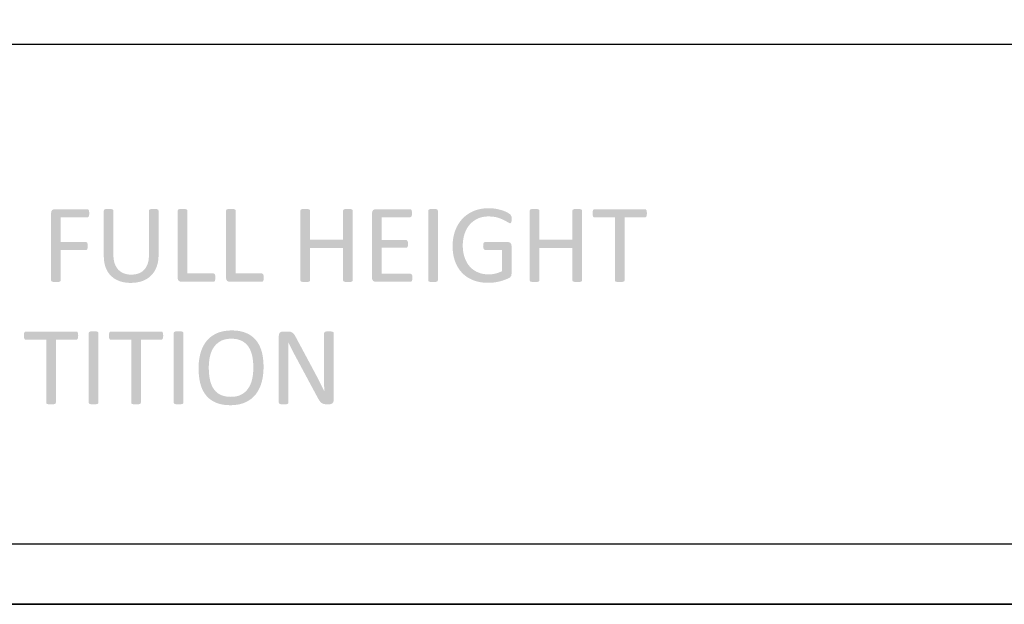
# Model space of a CAD drawing. Header units: millimetres. Extents: x 502444 to 745500, y -417645 to -375189.
# Tile 89 of 208: x 695856 to 698399, y -415327 to -413816. Entities that reach past the tile are written whole.
import ezdxf

# ---------------------------------------------------------------- set-up
doc = ezdxf.new("R2010")
doc.units = ezdxf.units.MM
doc.layers.add('PDF_Geometry', color=7, linetype='Continuous')
doc.layers.add('PDF_Solid Fills', color=7, linetype='Continuous')

msp = doc.modelspace()

# ---------------------------------------------------------------- hatches: boundary and pattern name
at = {"layer": 'PDF_Solid Fills', "lineweight": 25, "transparency": 33554559}
for points in [[(696030.69815, -414305.91604), (695946.27856, -414305.91604), (695944.38827, -414306.09695), (695940.04124, -414308.09193), (695937.85348, -414311.00411), (695936.99483, -414316.06923), (695936.99483, -414489.83061), (695937.575, -414491.71615), (695939.60664, -414493.16657), (695943.52224, -414494.03682), (695944.47371, -414494.18318), (695949.46948, -414494.47195), (695950.95576, -414494.45375), (695955.56124, -414494.03682), (695959.33337, -414493.16657), (695961.36396, -414491.71615), (695961.94413, -414489.83061), (695961.94413, -414411.65203), (696026.92601, -414411.65203), (696028.9566, -414410.92709), (696030.55259, -414409.04154), (696031.5684, -414405.85063), (696031.85849, -414401.20955), (696031.5684, -414396.13282), (696030.55259, -414393.08721), (696028.9566, -414391.34618), (696026.92601, -414390.91132), (695961.94413, -414390.91132), (695961.94413, -414327.09188), (696030.69815, -414327.09188), (696032.72874, -414326.51224), (696034.32367, -414324.6267), (696035.33949, -414321.43525), (696035.62958, -414316.64887), (696035.33949, -414311.71772), (696034.32367, -414308.38175), (696032.72874, -414306.49569)], [(696085.67163, -414305.04526), (696084.20117, -414305.0574), (696079.57987, -414305.33561), (696075.80879, -414306.20639), (696073.77715, -414307.65628), (696073.19698, -414309.68713), (696073.19698, -414426.15648), (696073.21702, -414428.33368), (696073.43538, -414433.54226), (696073.89318, -414438.55254), (696074.59255, -414443.36529), (696075.53031, -414447.97973), (696076.70963, -414452.39691), (696078.12945, -414456.61604), (696078.95646, -414458.72574), (696081.03662, -414463.29192), (696083.40054, -414467.55378), (696086.04926, -414471.51183), (696088.98174, -414475.16636), (696143.98265, -414475.03635), (696143.92463, -414475.03635), (696138.78224, -414474.82459), (696133.91094, -414474.19748), (696129.31075, -414473.15634), (696124.98059, -414471.70012), (696121.99326, -414470.44775), (696117.76331, -414468.12498), (696113.92366, -414465.30299), (696110.47536, -414461.98232), (696107.85616, -414458.90981), (696105.25069, -414455.01003), (696103.02917, -414450.66774), (696101.19268, -414445.88269), (696100.2507, -414442.68095), (696099.26652, -414438.22949), (696098.564, -414433.48399), (696098.14206, -414428.44444), (696098.00071, -414423.11086), (696098.00071, -414309.68713), (696097.42054, -414307.65628), (696095.53552, -414306.20639), (696091.61887, -414305.33561), (696090.68005, -414305.23883)], [(696202.29261, -414305.04526), (696201.00569, -414305.05528), (696196.34537, -414305.33561), (696192.42871, -414306.20639), (696190.39812, -414307.65628), (696189.81796, -414309.68713), (696189.81796, -414424.41624), (696189.76522, -414427.69787), (696189.44665, -414432.83974), (696188.84222, -414437.68097), (696187.94982, -414442.2221), (696186.77155, -414446.46233), (696185.32746, -414450.26163), (696183.17557, -414454.68936), (696180.6587, -414458.69277), (696177.77896, -414462.27267), (696175.70196, -414464.33517), (696171.98573, -414467.32909), (696167.89186, -414469.83198), (696163.4193, -414471.8449), (696163.04166, -414471.98361), (696158.69358, -414473.31932), (696154.06701, -414474.27316), (696149.16301, -414474.84516), (696143.98265, -414475.03635), (696088.98174, -414475.16636), (696092.19904, -414478.51735), (696093.41739, -414479.66239), (696097.04712, -414482.70985), (696100.93108, -414485.45325), (696105.0682, -414487.89312), (696109.45848, -414490.02945), (696114.10193, -414491.86119), (696118.21268, -414493.17211), (696122.73482, -414494.31899), (696127.41413, -414495.21061), (696132.2485, -414495.848), (696137.239, -414496.22986), (696142.38666, -414496.35749), (696144.33496, -414496.34193), (696149.51005, -414496.1365), (696154.50582, -414495.69583), (696159.32332, -414495.01836), (696163.96149, -414494.10539), (696168.4214, -414492.95613), (696172.70197, -414491.57085), (696175.36758, -414490.55397), (696179.8855, -414488.52391), (696184.13971, -414486.2043), (696188.13231, -414483.59381), (696191.86225, -414480.69324), (696195.32955, -414477.50206), (696197.31583, -414475.41504), (696200.32426, -414471.8122), (696203.06581, -414467.94117), (696205.54049, -414463.80458), (696207.74829, -414459.40058), (696209.69027, -414454.7305), (696210.29575, -414453.02428), (696211.61748, -414448.69149), (696212.6987, -414444.17515), (696213.54046, -414439.47447), (696214.14067, -414434.59052), (696214.50144, -414429.52276), (696214.62169, -414424.27093), (696214.62169, -414309.68713), (696214.04152, -414307.65628), (696212.01094, -414306.20639), (696208.23985, -414305.33561), (696207.30103, -414305.23883)], [(696276.55822, -414305.04526), (696275.31561, -414305.05528), (696270.61098, -414305.33561), (696266.69538, -414306.20639), (696264.66479, -414307.65628), (696264.08357, -414309.68713), (696264.08357, -414483.44851), (696264.73758, -414487.94243), (696267.12998, -414491.28103), (696268.88841, -414492.45323), (696273.3673, -414493.6017), (696356.33648, -414493.6017), (696358.65714, -414492.87675), (696360.25313, -414490.8459), (696361.12338, -414487.50994), (696361.41347, -414482.72356), (696361.12338, -414477.79188), (696360.25313, -414474.45592), (696358.65714, -414472.57037), (696356.33648, -414471.99021), (696289.03287, -414471.99021), (696289.03287, -414309.68713), (696288.4527, -414307.65628), (696286.42212, -414306.20639), (696282.65103, -414305.33561), (696281.60251, -414305.23039)], [(696401.44711, -414305.04526), (696400.2045, -414305.05528), (696395.49987, -414305.33561), (696391.58427, -414306.20639), (696389.55368, -414307.65628), (696388.97246, -414309.68713), (696388.97246, -414483.44851), (696389.62647, -414487.94243), (696392.01887, -414491.28103), (696393.7773, -414492.45323), (696398.25619, -414493.6017), (696481.22536, -414493.6017), (696483.54604, -414492.87675), (696485.14202, -414490.8459), (696486.01227, -414487.50994), (696486.30236, -414482.72356), (696486.01227, -414477.79188), (696485.14202, -414474.45592), (696483.54604, -414472.57037), (696481.22536, -414471.99021), (696413.92176, -414471.99021), (696413.92176, -414309.68713), (696413.34159, -414307.65628), (696411.31101, -414306.20639), (696407.53992, -414305.33561), (696406.4914, -414305.23039)], [(696593.49404, -414305.04526), (696592.4624, -414305.05239), (696587.5468, -414305.33561), (696583.63119, -414306.20639), (696581.60061, -414307.65628), (696581.01939, -414309.68713), (696581.01939, -414489.83061), (696581.60061, -414491.86119), (696583.63119, -414493.16657), (696587.5468, -414494.03682), (696588.33055, -414494.16024), (696593.49404, -414494.47195), (696594.72083, -414494.45902), (696599.58685, -414494.03682), (696603.35793, -414493.16657), (696605.38852, -414491.86119), (696605.96868, -414489.83061), (696605.96868, -414406.57583), (696691.4041, -414406.57583), (696605.96868, -414384.81957), (696605.96868, -414309.68713), (696605.38852, -414307.65628), (696603.35793, -414306.20639), (696599.58685, -414305.33561), (696598.70499, -414305.24463)], [(696703.87769, -414305.04526), (696702.62453, -414305.05449), (696697.78594, -414305.33561), (696694.01485, -414306.20639), (696691.98427, -414307.65628), (696691.4041, -414309.68713), (696691.4041, -414384.81957), (696605.96868, -414384.81957), (696691.4041, -414406.57583), (696691.4041, -414489.83061), (696691.98427, -414491.86119), (696694.01485, -414493.16657), (696697.78594, -414494.03682), (696698.63825, -414494.17554), (696703.87769, -414494.47195), (696704.92621, -414494.4614), (696709.82494, -414494.03682), (696713.59602, -414493.16657), (696715.6266, -414491.86119), (696716.20783, -414489.83061), (696716.20783, -414309.68713), (696715.6266, -414307.65628), (696713.59602, -414306.20639), (696709.82494, -414305.33561), (696709.05384, -414305.25439)], [(696864.45002, -414305.91604), (696775.38804, -414305.91604), (696773.61484, -414306.07532), (696769.15071, -414308.09193), (696767.00726, -414310.89942), (696766.10536, -414316.06923), (696766.10536, -414483.44851), (696766.72034, -414487.83088), (696769.15071, -414491.28103), (696770.8005, -414492.39416), (696775.38804, -414493.6017), (696865.46479, -414493.6017), (696867.64094, -414493.02153), (696869.23588, -414491.13598), (696870.2517, -414487.80003), (696870.54178, -414483.30373), (696870.2517, -414478.37231), (696869.23588, -414475.18139), (696867.64094, -414473.44062), (696865.46479, -414472.86046), (696791.05361, -414472.86046), (696791.05361, -414405.70558), (696854.00596, -414405.70558), (696856.18212, -414405.12542), (696857.77705, -414403.53022), (696858.6473, -414400.48408), (696858.93738, -414395.98805), (696858.6473, -414391.20114), (696857.77705, -414388.01022), (696856.18212, -414386.12468), (696854.00596, -414385.54451), (696791.05361, -414385.54451), (696791.05361, -414326.65702), (696864.45002, -414326.65702), (696866.62512, -414326.07712), (696868.07554, -414324.19157), (696869.09136, -414321.00039), (696869.38145, -414316.50409), (696869.09136, -414311.57267), (696868.07554, -414308.38175), (696866.62512, -414306.49569)], [(696936.10489, -414489.83061), (696935.52472, -414491.86119), (696933.49414, -414493.16657), (696929.72199, -414494.03682), (696924.83804, -414494.45929), (696923.63024, -414494.47195), (696918.45198, -414494.15813), (696917.683, -414494.03682), (696913.76634, -414493.16657), (696911.73576, -414491.86119), (696911.15559, -414489.83061), (696911.15559, -414309.68713), (696911.88132, -414307.65628), (696914.05642, -414306.20639), (696917.97308, -414305.33561), (696923.63024, -414305.04526), (696928.85596, -414305.24595), (696929.72199, -414305.33561), (696933.49414, -414306.20639), (696935.52472, -414307.65628), (696936.10489, -414309.68713)], [(697067.52013, -414303.30503), (697063.68786, -414303.36463), (697058.42627, -414303.64838), (697053.29127, -414304.1671), (697048.28284, -414304.91868), (697043.401, -414305.90523), (697038.64679, -414307.1249), (697034.01811, -414308.57875), (697029.51707, -414310.2673), (697028.99387, -414310.48433), (697024.2597, -414312.6204), (697019.72596, -414314.98037), (697015.39264, -414317.56369), (697011.26079, -414320.3717), (697007.33042, -414323.40307), (697003.60048, -414326.6586), (697000.072, -414330.13802), (696999.20808, -414331.04572), (696995.97286, -414334.71791), (696992.95177, -414338.59396), (696990.14587, -414342.67412), (696987.55411, -414346.95786), (696985.17859, -414351.44545), (696983.01614, -414356.13689), (696981.06995, -414361.03219), (696980.77354, -414361.83044), (696979.24612, -414366.34916), (696977.92122, -414370.99339), (696976.79992, -414375.76289), (696975.88326, -414380.65924), (696975.17018, -414385.68059), (696974.66069, -414390.82772), (696974.35478, -414396.10065), (696974.25246, -414401.49937), (696974.32419, -414406.05158), (696974.59634, -414411.35061), (696975.07102, -414416.51753), (696975.74929, -414421.55285), (696976.63009, -414426.45553), (696977.71342, -414431.22608), (696979.00033, -414435.86478), (696980.48978, -414440.37057), (696982.37585, -414445.2147), (696984.50454, -414449.89164), (696986.86529, -414454.36658), (696989.45706, -414458.63977), (696992.28089, -414462.71149), (696995.33573, -414466.58147), (696998.62159, -414470.24971), (697001.91377, -414473.53319), (697005.61946, -414476.77843), (697067.37562, -414474.45592), (697064.98955, -414474.42321), (697059.76698, -414474.10808), (697054.71109, -414473.46093), (697049.82187, -414472.4815), (697045.09825, -414471.16927), (697040.5413, -414469.52423), (697039.84404, -414469.24101), (697035.2217, -414467.09782), (697030.86306, -414464.60441), (697026.76708, -414461.76001), (697022.93376, -414458.5654), (697019.36309, -414455.02032), (697017.94221, -414453.42433), (697014.94222, -414449.63109), (697012.20594, -414445.54434), (697009.73442, -414441.16408), (697007.52663, -414436.49084), (697005.58359, -414431.52328), (697004.91904, -414429.61796), (697003.57094, -414425.10716), (697002.46757, -414420.40069), (697001.60998, -414415.49801), (697000.99711, -414410.39966), (697000.63002, -414405.10458), (697000.5066, -414399.61383), (697000.5066, -414399.5334), (697000.63952, -414394.24623), (697001.0277, -414389.08749), (697001.67327, -414384.05691), (697002.57516, -414379.15476), (697003.73339, -414374.38025), (697005.149, -414369.73469), (697005.86946, -414367.6242), (697007.78295, -414362.77506), (697009.97282, -414358.18304), (697012.44011, -414353.84761), (697015.18272, -414349.76929), (697018.20276, -414345.94784), (697018.9633, -414345.07574), (697022.43692, -414341.48108), (697026.18691, -414338.20419), (697030.21222, -414335.24586), (697034.51389, -414332.60505), (697039.09088, -414330.28333), (697042.13096, -414328.99298), (697046.69846, -414327.42073), (697051.46321, -414326.19842), (697056.42522, -414325.32475), (697061.58449, -414324.80128), (697066.93996, -414324.6267), (697126.26575, -414324.33635), (697123.65499, -414319.98483), (697121.66133, -414318.29285), (697116.8375, -414315.05367), (697114.15502, -414313.61724), (697109.6371, -414311.53839), (697104.50842, -414309.54183), (697102.61708, -414308.93186), (697097.98418, -414307.5864), (697093.00635, -414306.33904), (697087.68252, -414305.19057), (697087.65615, -414305.1853), (697082.86608, -414304.36278), (697077.91356, -414303.77496), (697072.7986, -414303.42264)], [(697185.88161, -414305.04526), (697184.84997, -414305.05239), (697179.93437, -414305.33561), (697176.01771, -414306.20639), (697173.98713, -414307.65628), (697173.40696, -414309.68713), (697173.40696, -414489.83061), (697173.98713, -414491.86119), (697176.01771, -414493.16657), (697179.93437, -414494.03682), (697180.71812, -414494.16024), (697185.88161, -414494.47195), (697187.1084, -414494.45902), (697191.97336, -414494.03682), (697195.74551, -414493.16657), (697197.77609, -414491.86119), (697198.35626, -414489.83061), (697198.35626, -414406.57583), (697283.79062, -414406.57583), (697198.35626, -414384.81957), (697198.35626, -414309.68713), (697197.77609, -414307.65628), (697195.74551, -414306.20639), (697191.97336, -414305.33561), (697191.09257, -414305.24463)], [(697296.26421, -414305.04526), (697295.01211, -414305.05449), (697290.17245, -414305.33561), (697286.40137, -414306.20639), (697284.37078, -414307.65628), (697283.79062, -414309.68713), (697283.79062, -414384.81957), (697198.35626, -414384.81957), (697283.79062, -414406.57583), (697283.79062, -414489.83061), (697284.37078, -414491.86119), (697286.40137, -414493.16657), (697290.17245, -414494.03682), (697291.02477, -414494.17554), (697296.26421, -414494.47195), (697297.31273, -414494.4614), (697302.21145, -414494.03682), (697305.98359, -414493.16657), (697308.01418, -414491.86119), (697308.59434, -414489.83061), (697308.59434, -414309.68713), (697308.01418, -414307.65628), (697305.98359, -414306.20639), (697302.21145, -414305.33561), (697301.44141, -414305.25439)], [(697471.19621, -414305.91604), (697340.65016, -414305.91604), (697338.61958, -414306.49569), (697337.02359, -414308.38175), (697336.15334, -414311.71772), (697335.71874, -414316.64887), (697336.15334, -414321.43525), (697337.02359, -414324.6267), (697338.61958, -414326.51224), (697340.65016, -414327.09188), (697393.44853, -414327.09188), (697393.44853, -414489.83061), (697394.0287, -414491.86119), (697396.05929, -414493.16657), (697399.97594, -414494.03682), (697400.69957, -414494.15207), (697405.92318, -414494.47195), (697407.07402, -414494.46008), (697412.01494, -414494.03682), (697415.78708, -414493.16657), (697417.81766, -414491.86119), (697418.39783, -414489.83061), (697418.39783, -414327.09188), (697471.19621, -414327.09188), (697473.37236, -414326.51224), (697474.96729, -414324.6267), (697475.83754, -414321.43525), (697476.12763, -414316.64887), (697475.83754, -414311.71772), (697474.96729, -414308.38175), (697473.37236, -414306.49569)], [(697126.26575, -414324.33635), (697066.93996, -414324.6267), (697069.91569, -414324.66335), (697075.33867, -414324.93893), (697080.42199, -414325.48376), (697085.16565, -414326.29863), (697089.56859, -414327.38223), (697091.88715, -414328.08106), (697096.97363, -414329.78017), (697101.61602, -414331.57763), (697105.81327, -414333.47398), (697108.27634, -414334.70631), (697112.93878, -414337.23162), (697116.69298, -414339.56626), (697118.42716, -414340.68124), (697122.49466, -414342.3218), (697124.38073, -414341.74163), (697125.83115, -414339.71078), (697126.7014, -414336.22977), (697126.99148, -414331.4434), (697126.92819, -414328.89805)], [(697117.70775, -414390.91132), (697058.09188, -414390.91132), (697055.91679, -414391.49096), (697054.46531, -414393.23173), (697053.45055, -414396.42317), (697053.16047, -414401.20955), (697053.33029, -414404.62252), (697054.46531, -414408.8965), (697058.09188, -414411.36221), (697101.60758, -414411.36221), (697101.60758, -414466.04376), (697099.36181, -414467.21358), (697094.78693, -414469.25657), (697090.02323, -414470.94538), (697085.07177, -414472.28003), (697082.36924, -414472.8863), (697077.32495, -414473.75866), (697072.32708, -414474.28134), (697067.37562, -414474.45592), (697005.61946, -414476.77843), (697009.54772, -414479.78343), (697013.69855, -414482.5474), (697018.07196, -414485.0706), (697022.66794, -414487.35303), (697027.48649, -414489.39548), (697031.34934, -414490.82691), (697035.90207, -414492.25571), (697040.60354, -414493.46483), (697045.45585, -414494.45428), (697050.45688, -414495.22326), (697055.60877, -414495.77284), (697060.90939, -414496.10248), (697066.35979, -414496.21271), (697070.57708, -414496.1365), (697075.63086, -414495.84721), (697080.72051, -414495.34193), (697085.14244, -414494.72854), (697090.12871, -414493.83508), (697095.08018, -414492.73145), (697099.25949, -414491.6344), (697104.11391, -414490.16975), (697108.85967, -414488.52523), (697110.72254, -414487.82402), (697115.6835, -414485.80082), (697119.73833, -414483.88416), (697122.20457, -414482.46038), (697125.25098, -414479.09778), (697125.8227, -414477.65369), (697126.55583, -414472.57037), (697126.55583, -414401.06425), (697125.83115, -414396.42317), (697123.80056, -414393.23173), (697120.89867, -414391.49096)], [(696002.12229, -414622.06151), (695871.57729, -414622.06151), (695869.54671, -414622.64168), (695867.95072, -414624.52722), (695867.08047, -414627.86319), (695866.64587, -414632.79487), (695867.08047, -414637.58125), (695867.95072, -414640.77217), (695869.54671, -414642.65771), (695871.57729, -414643.23788), (695924.37567, -414643.23788), (695924.37567, -414805.97661), (695924.95583, -414808.00693), (695926.98642, -414809.31204), (695930.90308, -414810.18282), (695931.6267, -414810.29754), (695936.85032, -414810.61768), (695938.0001, -414810.60608), (695942.94207, -414810.18282), (695946.71316, -414809.31204), (695948.74375, -414808.00693), (695949.32391, -414805.97661), (695949.32391, -414643.23788), (696002.12229, -414643.23788), (696004.29844, -414642.65771), (696005.89337, -414640.77217), (696006.76362, -414637.58125), (696007.05371, -414632.79487), (696006.76362, -414627.86319), (696005.89337, -414624.52722), (696004.29844, -414622.64168)], [(696059.1274, -414805.97661), (696058.54723, -414808.00693), (696056.51665, -414809.31204), (696052.74556, -414810.18282), (696047.86161, -414810.60476), (696046.6538, -414810.61768), (696041.4745, -414810.30413), (696040.70656, -414810.18282), (696036.78991, -414809.31204), (696034.75933, -414808.00693), (696034.17916, -414805.97661), (696034.17916, -414625.83286), (696034.90384, -414623.80175), (696037.07999, -414622.35186), (696040.99665, -414621.48108), (696046.6538, -414621.19126), (696051.87847, -414621.39168), (696052.74556, -414621.48108), (696056.51665, -414622.35186), (696058.54723, -414623.80175), (696059.1274, -414625.83286)], [(696221.72926, -414622.06151), (696091.18427, -414622.06151), (696089.15369, -414622.64168), (696087.5577, -414624.52722), (696086.68745, -414627.86319), (696086.25285, -414632.79487), (696086.68745, -414637.58125), (696087.5577, -414640.77217), (696089.15369, -414642.65771), (696091.18427, -414643.23788), (696143.98265, -414643.23788), (696143.98265, -414805.97661), (696144.56281, -414808.00693), (696146.5934, -414809.31204), (696150.51005, -414810.18282), (696151.23368, -414810.29754), (696156.4573, -414810.61768), (696157.60708, -414810.60608), (696162.54905, -414810.18282), (696166.32013, -414809.31204), (696168.35072, -414808.00693), (696168.93089, -414805.97661), (696168.93089, -414643.23788), (696221.72926, -414643.23788), (696223.90541, -414642.65771), (696225.50035, -414640.77217), (696226.3706, -414637.58125), (696226.66068, -414632.79487), (696226.3706, -414627.86319), (696225.50035, -414624.52722), (696223.90541, -414622.64168)], [(696278.73438, -414805.97661), (696278.15421, -414808.00693), (696276.12362, -414809.31204), (696272.35148, -414810.18282), (696267.46753, -414810.60476), (696266.25973, -414810.61768), (696261.08147, -414810.30413), (696260.31249, -414810.18282), (696256.39583, -414809.31204), (696254.36525, -414808.00693), (696253.78508, -414805.97661), (696253.78508, -414625.83286), (696254.51081, -414623.80175), (696256.68591, -414622.35186), (696260.60257, -414621.48108), (696266.25973, -414621.19126), (696271.48545, -414621.39168), (696272.35148, -414621.48108), (696276.12362, -414622.35186), (696278.15421, -414623.80175), (696278.73438, -414625.83286)], [(696403.91335, -414619.30572), (696399.79943, -414619.3698), (696394.48405, -414619.65409), (696389.34799, -414620.16463), (696384.3902, -414620.90276), (696379.61067, -414621.86742), (696375.01048, -414623.05861), (696370.58855, -414624.47765), (696366.34489, -414626.12295), (696362.7373, -414627.78671), (696358.28056, -414630.15669), (696354.05906, -414632.77272), (696350.07067, -414635.63558), (696346.31646, -414638.74475), (696402.46293, -414640.62686), (696406.12537, -414640.70308), (696411.45341, -414641.11183), (696416.46289, -414641.87422), (696421.15486, -414642.99025), (696425.52932, -414644.46019), (696429.58732, -414646.28349), (696433.28036, -414648.37737), (696437.33836, -414651.21307), (696441.02506, -414654.41981), (696444.34045, -414657.99865), (696447.28348, -414661.94853), (696447.73812, -414662.66794), (696450.07355, -414666.76313), (696452.1379, -414671.11755), (696453.9322, -414675.73093), (696455.45751, -414680.60354), (696456.71172, -414685.73565), (696456.71277, -414685.74409), (696457.55455, -414690.39624), (696458.24337, -414695.16917), (696458.77923, -414700.06314), (696459.16108, -414705.0779), (696459.39104, -414710.21343), (696459.46699, -414715.46948), (696459.40792, -414719.78672), (696459.18113, -414724.88375), (696458.78345, -414729.88663), (696458.21488, -414734.7959), (696457.47543, -414739.61129), (696456.56615, -414744.33332), (696456.29717, -414745.55589), (696454.9786, -414750.58436), (696453.37418, -414755.36942), (696451.48495, -414759.91187), (696449.30879, -414764.21011), (696446.84782, -414768.26548), (696443.95648, -414772.2573), (696440.70544, -414775.91604), (696437.10629, -414779.22563), (696433.15799, -414782.18685), (696428.86159, -414784.79998), (696425.88269, -414786.27598), (696421.61161, -414787.93789), (696417.03145, -414789.23008), (696412.14434, -414790.15334), (696406.9492, -414790.7074), (696401.44711, -414790.89174), (696457.76763, -414792.88013), (696461.27183, -414789.47929), (696464.54398, -414785.81554), (696464.81086, -414785.49222), (696467.67583, -414781.76228), (696470.33194, -414777.81266), (696472.7813, -414773.64415), (696475.02285, -414769.25598), (696477.0566, -414764.64866), (696478.88149, -414759.82247), (696480.49963, -414754.77633), (696480.94056, -414753.23678), (696482.09456, -414748.74971), (696483.09562, -414744.13369), (696483.94266, -414739.38872), (696484.63569, -414734.51505), (696485.17367, -414729.51216), (696485.55869, -414724.38006), (696485.7897, -414719.11873), (696485.8667, -414713.72898), (696485.86354, -414712.5283), (696485.75911, -414707.09397), (696485.50805, -414701.80918), (696485.11038, -414696.67576), (696484.56818, -414691.69186), (696483.87831, -414686.8588), (696483.04393, -414682.17606), (696482.06186, -414677.6439), (696480.93528, -414673.26179), (696479.72115, -414669.3599), (696477.93951, -414664.47648), (696475.93635, -414659.83409), (696473.71062, -414655.43246), (696471.26442, -414651.27188), (696468.59566, -414647.35205), (696465.70431, -414643.67301), (696464.34778, -414642.15481), (696460.91108, -414638.6986), (696457.2286, -414635.5177), (696453.29928, -414632.61159), (696449.12314, -414629.98027), (696444.70015, -414627.62426), (696440.03033, -414625.54252), (696438.2181, -414624.83629), (696433.9006, -414623.369), (696429.38796, -414622.1277), (696424.68122, -414621.11189), (696419.78039, -414620.32154), (696414.68547, -414619.75719), (696409.39646, -414619.41859)], [(696548.09332, -414622.06151), (696535.76424, -414622.06151), (696533.07016, -414622.37349), (696528.65667, -414624.52722), (696526.23579, -414627.63349), (696525.32018, -414632.79487), (696525.32018, -414805.97661), (696525.90035, -414807.86215), (696527.93199, -414809.31204), (696531.70307, -414810.18282), (696532.47206, -414810.30966), (696537.65031, -414810.61768), (696538.95094, -414810.60397), (696543.74207, -414810.18282), (696547.65872, -414809.31204), (696549.68931, -414807.86215), (696550.26948, -414805.97661), (696550.26948, -414692.69792), (696550.26842, -414691.21533), (696550.25576, -414686.20638), (696550.22833, -414681.18186), (696550.18403, -414676.14179), (696550.1239, -414671.08643), (696550.10703, -414669.85753), (696550.02686, -414664.76182), (696549.93087, -414659.71436), (696549.818, -414654.71543), (696549.68931, -414649.76476), (696549.97939, -414649.76476), (696569.56056, -414637.2909), (696567.60065, -414633.70705), (696565.06479, -414629.74873), (696564.07007, -414628.49267), (696560.56797, -414625.10766), (696559.95932, -414624.70998), (696555.34647, -414622.78699), (696553.38655, -414622.40355)], [(696569.56056, -414637.2909), (696549.97939, -414649.76476), (696551.7969, -414653.67746), (696553.94773, -414658.16532), (696556.19457, -414662.71145), (696558.53738, -414667.31534), (696560.60383, -414671.4696), (696562.9129, -414676.00097), (696565.22196, -414680.41815), (696567.52998, -414684.72009), (696624.82517, -414791.47216), (696642.52132, -414775.80739), (696642.45381, -414775.66999), (696640.23547, -414771.17133), (696637.98547, -414766.67239), (696635.70383, -414762.1732), (696635.60468, -414761.9828), (696633.31671, -414757.56403), (696631.0298, -414753.08303), (696628.74183, -414748.53927), (696628.36208, -414747.78163), (696626.12897, -414743.35363), (696623.83783, -414738.86788), (696621.48868, -414734.32491), (696620.79565, -414733.01954), (696618.46971, -414728.6514), (696616.08997, -414724.20337), (696613.65643, -414719.67569)], [(696654.99597, -414621.62639), (696653.52657, -414621.63773), (696648.75865, -414621.91621), (696644.842, -414622.78699), (696642.81141, -414624.38245), (696642.23124, -414626.26799), (696642.23124, -414728.08785), (696642.23441, -414731.64164), (696642.25128, -414736.58361), (696642.27977, -414741.60311), (696642.32196, -414746.70014), (696642.37681, -414751.87549), (696642.3842, -414755.82564), (696642.41584, -414760.95511), (696642.47386, -414765.99571), (696642.55719, -414770.94638), (696642.6669, -414775.80739), (696642.52132, -414775.80739), (696624.82517, -414791.47216), (696625.22918, -414792.25249), (696627.84626, -414796.94235), (696630.33676, -414800.75511), (696632.17009, -414803.1032), (696635.55932, -414806.41173), (696636.74392, -414807.30914), (696641.21648, -414809.31204), (696642.87681, -414809.7229), (696648.03291, -414810.18282), (696656.30082, -414810.18282), (696660.07296, -414809.60239), (696663.69848, -414807.71685), (696666.16472, -414804.38088), (696667.18054, -414799.4492), (696667.18054, -414626.26799), (696666.60037, -414624.38245), (696664.56873, -414622.78699), (696660.79765, -414621.91621), (696660.11621, -414621.84316)], [(696346.31646, -414638.74475), (696342.79643, -414642.10101), (696339.51058, -414645.70359), (696339.27112, -414645.99025), (696336.36185, -414649.71967), (696333.66776, -414653.66401), (696331.18781, -414657.82223), (696328.922, -414662.19537), (696326.87032, -414666.78211), (696325.03277, -414671.58273), (696323.40935, -414676.59775), (696323.14353, -414677.50993), (696321.94839, -414682.01361), (696320.91253, -414686.6386), (696320.03489, -414691.38384), (696319.31759, -414696.24933), (696318.75958, -414701.2364), (696318.3619, -414706.34345), (696318.12245, -414711.57128), (696318.04228, -414716.9199), (696318.05072, -414718.76351), (696318.16886, -414724.20495), (696318.42941, -414729.49185), (696318.83131, -414734.62423), (696319.37561, -414739.60206), (696320.06232, -414744.42536), (696320.89143, -414749.0936), (696321.86189, -414753.60756), (696322.97475, -414757.96698), (696324.22264, -414762.1318), (696325.96525, -414767.04317), (696327.93466, -414771.70376), (696330.12769, -414776.11461), (696332.54646, -414780.2752), (696335.19097, -414784.18579), (696338.06016, -414787.84586), (696339.39665, -414789.40071), (696342.76057, -414792.89146), (696346.39136, -414796.10005), (696350.29008, -414799.02752), (696354.45568, -414801.67361), (696358.88816, -414804.03779), (696363.58857, -414806.12139), (696365.77949, -414806.98768), (696370.07484, -414808.4505), (696374.57377, -414809.68942), (696379.27839, -414810.70207), (696384.18661, -414811.49004), (696389.30052, -414812.05307), (696394.61907, -414812.39062), (696400.14121, -414812.50323), (696404.30048, -414812.43624), (696409.60848, -414812.14484), (696414.73716, -414811.62242), (696419.68862, -414810.86847), (696424.46076, -414809.88324), (696429.05568, -414808.667), (696433.47128, -414807.21948), (696437.70967, -414805.54096), (696441.42906, -414803.85029), (696445.86154, -414801.50299), (696450.06301, -414798.8925), (696454.03135, -414796.01777), (696457.76763, -414792.88013), (696401.44711, -414790.89174), (696397.26569, -414790.79706), (696391.92182, -414790.37117), (696386.91129, -414789.60218), (696382.23514, -414788.48958), (696377.89443, -414787.03389), (696373.88706, -414785.23511), (696370.36597, -414783.25884), (696366.32906, -414780.44002), (696362.66979, -414777.21904), (696359.3871, -414773.5959), (696356.48099, -414769.57059), (696355.9715, -414768.77313), (696353.65927, -414764.72409), (696351.62657, -414760.38628), (696349.87236, -414755.75919), (696348.39557, -414750.84306), (696347.19832, -414745.63843), (696347.06857, -414744.97256), (696346.26583, -414740.35311), (696345.60866, -414735.59416), (696345.09811, -414730.69807), (696344.73419, -414725.66328), (696344.51478, -414720.49056), (696344.44199, -414715.17966), (696344.49474, -414711.19338), (696344.71626, -414706.11903), (696345.11183, -414701.123), (696345.68145, -414696.20582), (696346.42511, -414691.3667), (696347.34283, -414686.60564), (696347.57279, -414685.6175), (696348.93882, -414680.59167), (696350.58649, -414675.81321), (696352.51265, -414671.28237), (696354.71939, -414666.99941), (696357.20673, -414662.96382), (696360.01579, -414659.23203), (696363.31114, -414655.60546), (696366.93982, -414652.31143), (696370.89973, -414649.34915), (696375.19297, -414646.71915), (696378.04211, -414645.28534), (696382.28788, -414643.60866), (696386.85221, -414642.30434), (696391.73617, -414641.37264), (696396.93974, -414640.81357), (696402.46293, -414640.62686)]]:
    msp.add_hatch(color=256, dxfattribs=at).paths.add_polyline_path(points)

# ---------------------------------------------------------------- linework, layer by layer
at = {"layer": 'PDF_Geometry', "lineweight": 25}
for points in [[(706470.41559, -415327.18848), (706470.41559, -395300.91577), (678221.92131, -395300.91577), (678221.92131, -415327.18848)], [(706470.41559, -415327.18848), (678221.92131, -415327.18848), (678221.92131, -395300.91577), (706470.41559, -395300.91577)], [(678381.78584, -395456.45964), (706310.55106, -395456.45964), (706310.55106, -415171.64462), (678381.78584, -415171.64462)]]:
    msp.add_lwpolyline(points, close=True, dxfattribs=at)
msp.add_lwpolyline([(698766.67357, -413879.7664), (693283.7523, -413879.7664)], dxfattribs=at)

doc.saveas('drawing.dxf')
